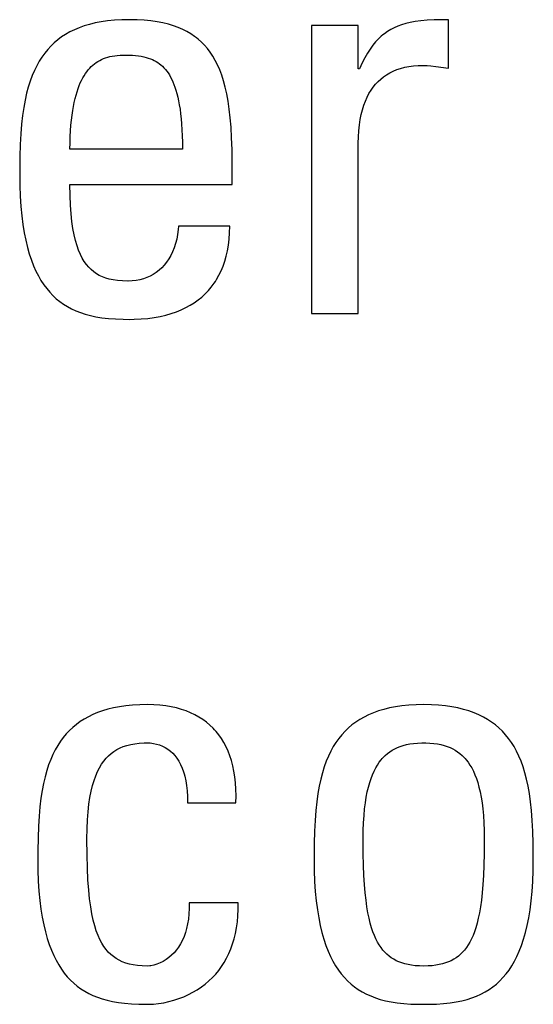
# Model space of a CAD drawing. Header units: millimetres. Extents: x -844 to -217, y -125 to 557.
# Tile 51 of 178: x -565.86 to -563.8, y 171.88 to 175.83. Entities that reach past the tile are written whole.
import ezdxf

# ---------------------------------------------------------------- set-up
doc = ezdxf.new("R2010")
doc.units = ezdxf.units.MM
doc.header["$LTSCALE"] = 23.1
doc.layers.add('R912005577_AM_0', color=7, linetype='CONTINUOUS')

msp = doc.modelspace()

# ---------------------------------------------------------------- linework, layer by layer
at = {"layer": 'R912005577_AM_0', "color": 7}
for p, q in [((-565.5354, 175.822), (-565.5596, 175.8174)), ((-565.5098, 175.8257), (-565.5354, 175.822)), ((-565.4825, 175.8284), (-565.5098, 175.8257)), ((-565.4535, 175.8301), (-565.4825, 175.8284)), ((-565.4228, 175.8306), (-565.4535, 175.8301)), ((-565.3917, 175.8301), (-565.4228, 175.8306)), ((-565.3629, 175.8284), (-565.3917, 175.8301)), ((-565.336, 175.8258), (-565.3629, 175.8284)), ((-565.311, 175.8222), (-565.336, 175.8258)), ((-565.2876, 175.8177), (-565.311, 175.8222)), ((-564.2744, 175.8231), (-564.2944, 175.8195)), ((-564.2522, 175.826), (-564.2744, 175.8231)), ((-564.2271, 175.8282), (-564.2522, 175.826)), ((-564.1979, 175.8297), (-564.2271, 175.8282)), ((-564.1629, 175.8305), (-564.1979, 175.8297)), ((-564.141, 175.8306), (-564.1629, 175.8305)), ((-564.141, 175.6357), (-564.141, 175.8306)), ((-565.6434, 175.7902), (-565.6614, 175.7813)), ((-565.6242, 175.7982), (-565.6434, 175.7902)), ((-565.6039, 175.8054), (-565.6242, 175.7982)), ((-565.5824, 175.8118), (-565.6039, 175.8054)), ((-565.5596, 175.8174), (-565.5824, 175.8118)), ((-565.2658, 175.8124), (-565.2876, 175.8177)), ((-565.2454, 175.8063), (-565.2658, 175.8124)), ((-565.2263, 175.7993), (-565.2454, 175.8063)), ((-565.2083, 175.7916), (-565.2263, 175.7993)), ((-565.1915, 175.7831), (-565.2083, 175.7916)), ((-565.1756, 175.7738), (-565.1915, 175.7831)), ((-564.5034, 175.8077), (-564.6914, 175.8077)), ((-564.6914, 175.8077), (-564.6914, 174.6497)), ((-564.5034, 175.6334), (-564.5034, 175.8077)), ((-564.386, 175.7832), (-564.3985, 175.7743)), ((-564.3729, 175.7912), (-564.386, 175.7832)), ((-564.3592, 175.7984), (-564.3729, 175.7912)), ((-564.3447, 175.8047), (-564.3592, 175.7984)), ((-564.3292, 175.8103), (-564.3447, 175.8047)), ((-564.3125, 175.8153), (-564.3292, 175.8103)), ((-564.2944, 175.8195), (-564.3125, 175.8153)), ((-565.7099, 175.7499), (-565.7242, 175.7378)), ((-565.6946, 175.7612), (-565.7099, 175.7499)), ((-565.6785, 175.7716), (-565.6946, 175.7612)), ((-565.6614, 175.7813), (-565.6785, 175.7716)), ((-565.1606, 175.7636), (-565.1756, 175.7738)), ((-565.1534, 175.7583), (-565.1606, 175.7636)), ((-565.1465, 175.7527), (-565.1534, 175.7583)), ((-565.1332, 175.7408), (-565.1465, 175.7527)), ((-564.4222, 175.7534), (-564.4336, 175.7413)), ((-564.4106, 175.7644), (-564.4222, 175.7534)), ((-564.4046, 175.7695), (-564.4106, 175.7644)), ((-564.3985, 175.7743), (-564.4046, 175.7695)), ((-565.7506, 175.7111), (-565.7627, 175.6963)), ((-565.7378, 175.7249), (-565.7506, 175.7111)), ((-565.7242, 175.7378), (-565.7378, 175.7249)), ((-565.1207, 175.7281), (-565.1332, 175.7408)), ((-565.1089, 175.7145), (-565.1207, 175.7281)), ((-565.0978, 175.6998), (-565.1089, 175.7145)), ((-564.4556, 175.7127), (-564.4664, 175.6961)), ((-564.4447, 175.7277), (-564.4556, 175.7127)), ((-564.4336, 175.7413), (-564.4447, 175.7277)), ((-565.7741, 175.6805), (-565.7848, 175.6637)), ((-565.7627, 175.6963), (-565.7741, 175.6805)), ((-565.5491, 175.6627), (-565.5418, 175.6669)), ((-565.5418, 175.6669), (-565.5343, 175.6707)), ((-565.5343, 175.6707), (-565.5264, 175.6742)), ((-565.5264, 175.6742), (-565.5182, 175.6772)), ((-565.5182, 175.6772), (-565.5097, 175.6799)), ((-565.5097, 175.6799), (-565.5007, 175.6823)), ((-565.5007, 175.6823), (-565.4913, 175.6843)), ((-565.4913, 175.6843), (-565.4814, 175.6859)), ((-565.4814, 175.6859), (-565.471, 175.6872)), ((-565.471, 175.6872), (-565.4599, 175.688)), ((-565.4599, 175.688), (-565.448, 175.6885)), ((-565.448, 175.6885), (-565.4411, 175.6885)), ((-565.4411, 175.6885), (-565.4395, 175.6885)), ((-565.4395, 175.6885), (-565.4239, 175.6883)), ((-565.4239, 175.6883), (-565.4099, 175.6877)), ((-565.4099, 175.6877), (-565.3973, 175.6867)), ((-565.3973, 175.6867), (-565.3857, 175.6854)), ((-565.3857, 175.6854), (-565.3749, 175.6837)), ((-565.3749, 175.6837), (-565.3649, 175.6817)), ((-565.3649, 175.6817), (-565.3555, 175.6794)), ((-565.3555, 175.6794), (-565.3467, 175.6767)), ((-565.3467, 175.6767), (-565.3383, 175.6738)), ((-565.3383, 175.6738), (-565.3303, 175.6705)), ((-565.3303, 175.6705), (-565.3228, 175.6669)), ((-565.3228, 175.6669), (-565.3156, 175.6629)), ((-565.0873, 175.684), (-565.0978, 175.6998)), ((-565.0774, 175.667), (-565.0873, 175.684)), ((-565.0682, 175.6488), (-565.0774, 175.667)), ((-564.4772, 175.6775), (-564.488, 175.6567)), ((-564.4664, 175.6961), (-564.4772, 175.6775)), ((-565.8042, 175.6264), (-565.813, 175.6059)), ((-565.7948, 175.6457), (-565.8042, 175.6264)), ((-565.7848, 175.6637), (-565.7948, 175.6457)), ((-565.5936, 175.6216), (-565.5908, 175.6253)), ((-565.5908, 175.6253), (-565.5879, 175.6289)), ((-565.5879, 175.6289), (-565.5819, 175.6357)), ((-565.5819, 175.6357), (-565.5758, 175.642)), ((-565.5758, 175.642), (-565.5694, 175.6478)), ((-565.5694, 175.6478), (-565.5629, 175.6532)), ((-565.5629, 175.6532), (-565.5561, 175.6582)), ((-565.5561, 175.6582), (-565.5491, 175.6627)), ((-565.3156, 175.6629), (-565.3086, 175.6586)), ((-565.3086, 175.6586), (-565.302, 175.6539)), ((-565.302, 175.6539), (-565.2956, 175.6488)), ((-565.2956, 175.6488), (-565.2895, 175.6433)), ((-565.2895, 175.6433), (-565.2836, 175.6373)), ((-565.2836, 175.6373), (-565.2779, 175.6309)), ((-565.2779, 175.6309), (-565.2724, 175.624)), ((-565.0596, 175.6291), (-565.0682, 175.6488)), ((-565.0516, 175.6078), (-565.0596, 175.6291)), ((-564.4988, 175.6334), (-564.5034, 175.6334)), ((-564.488, 175.6567), (-564.4988, 175.6334)), ((-564.3627, 175.6239), (-564.3483, 175.6299)), ((-564.3483, 175.6299), (-564.333, 175.635)), ((-564.333, 175.635), (-564.3168, 175.6393)), ((-564.3168, 175.6393), (-564.2997, 175.6427)), ((-564.2997, 175.6427), (-564.2815, 175.6452)), ((-564.2815, 175.6452), (-564.2623, 175.6467)), ((-564.2623, 175.6467), (-564.242, 175.6472)), ((-564.242, 175.6472), (-564.2271, 175.6467)), ((-564.2271, 175.6467), (-564.2111, 175.6453)), ((-564.2111, 175.6453), (-564.1915, 175.6426)), ((-564.1915, 175.6426), (-564.141, 175.6357)), ((-565.813, 175.6059), (-565.8211, 175.5839)), ((-565.6196, 175.5766), (-565.6148, 175.5868)), ((-565.6148, 175.5868), (-565.6098, 175.5964)), ((-565.6098, 175.5964), (-565.6046, 175.6054)), ((-565.6046, 175.6054), (-565.5992, 175.6138)), ((-565.5992, 175.6138), (-565.5936, 175.6216)), ((-565.2724, 175.624), (-565.2671, 175.6166)), ((-565.2671, 175.6166), (-565.262, 175.6087)), ((-565.262, 175.6087), (-565.2571, 175.6001)), ((-565.2571, 175.6001), (-565.2523, 175.591)), ((-565.2523, 175.591), (-565.2478, 175.5811)), ((-565.0442, 175.5848), (-565.0516, 175.6078)), ((-565.0374, 175.56), (-565.0442, 175.5848)), ((-564.4235, 175.5822), (-564.4127, 175.5921)), ((-564.4127, 175.5921), (-564.4013, 175.6013)), ((-564.4013, 175.6013), (-564.3892, 175.6096)), ((-564.3892, 175.6096), (-564.3763, 175.6172)), ((-564.3763, 175.6172), (-564.3627, 175.6239)), ((-565.8285, 175.5602), (-565.8353, 175.5348)), ((-565.8211, 175.5839), (-565.8285, 175.5602)), ((-565.6328, 175.5413), (-565.6286, 175.5539)), ((-565.6286, 175.5539), (-565.6242, 175.5656)), ((-565.6242, 175.5656), (-565.6196, 175.5766)), ((-565.2478, 175.5811), (-565.2435, 175.5705)), ((-565.2435, 175.5705), (-565.2393, 175.5592)), ((-565.2393, 175.5592), (-565.2354, 175.547)), ((-565.2354, 175.547), (-565.2317, 175.5339)), ((-565.0313, 175.533), (-565.0374, 175.56)), ((-564.4601, 175.5335), (-564.4519, 175.547)), ((-564.4519, 175.547), (-564.4431, 175.5597)), ((-564.4431, 175.5597), (-564.4336, 175.5713)), ((-564.4336, 175.5713), (-564.4235, 175.5822)), ((-565.8414, 175.5074), (-565.8468, 175.4778)), ((-565.8353, 175.5348), (-565.8414, 175.5074)), ((-565.644, 175.4986), (-565.6405, 175.5137)), ((-565.6405, 175.5137), (-565.6368, 175.528)), ((-565.6368, 175.528), (-565.6328, 175.5413)), ((-565.2317, 175.5339), (-565.2282, 175.5199)), ((-565.2282, 175.5199), (-565.2249, 175.5048)), ((-565.0259, 175.5037), (-565.0313, 175.533)), ((-564.4747, 175.5033), (-564.4678, 175.5189)), ((-564.4678, 175.5189), (-564.4601, 175.5335)), ((-565.8468, 175.4778), (-565.8515, 175.4457)), ((-565.6502, 175.4652), (-565.6472, 175.4824)), ((-565.6472, 175.4824), (-565.644, 175.4986)), ((-565.2249, 175.5048), (-565.2219, 175.4887)), ((-565.2219, 175.4887), (-565.2192, 175.4714)), ((-565.2192, 175.4714), (-565.2168, 175.4528)), ((-565.0211, 175.4717), (-565.0259, 175.5037)), ((-565.0172, 175.4368), (-565.0211, 175.4717)), ((-564.4915, 175.4496), (-564.4866, 175.4687)), ((-564.4866, 175.4687), (-564.481, 175.4866)), ((-564.481, 175.4866), (-564.4747, 175.5033)), ((-565.8515, 175.4457), (-565.8554, 175.4107)), ((-565.6571, 175.4066), (-565.6551, 175.4273)), ((-565.6551, 175.4273), (-565.6528, 175.4468)), ((-565.6528, 175.4468), (-565.6502, 175.4652)), ((-565.2168, 175.4528), (-565.2147, 175.4329)), ((-565.2147, 175.4329), (-565.2129, 175.4116)), ((-565.014, 175.3985), (-565.0172, 175.4368)), ((-564.4989, 175.4076), (-564.4956, 175.4293)), ((-564.4956, 175.4293), (-564.4915, 175.4496)), ((-565.8554, 175.4107), (-565.8585, 175.3722)), ((-565.6588, 175.3846), (-565.6571, 175.4066)), ((-565.2129, 175.4116), (-565.2114, 175.3888)), ((-565.2114, 175.3888), (-565.2104, 175.3643)), ((-565.0117, 175.3563), (-565.014, 175.3985)), ((-564.5013, 175.3846), (-564.4989, 175.4076)), ((-565.8585, 175.3722), (-565.8609, 175.3295)), ((-565.6609, 175.3364), (-565.66, 175.3612)), ((-565.66, 175.3612), (-565.6588, 175.3846)), ((-565.2104, 175.3643), (-565.2097, 175.3381)), ((-565.0103, 175.3095), (-565.0117, 175.3563)), ((-564.5034, 175.3346), (-564.5028, 175.3603)), ((-564.5028, 175.3603), (-564.5013, 175.3846)), ((-565.8609, 175.3295), (-565.8624, 175.2812)), ((-565.6613, 175.3101), (-565.6609, 175.3364)), ((-565.2095, 175.3101), (-565.6613, 175.3101)), ((-565.2097, 175.3381), (-565.2095, 175.3101)), ((-565.01, 175.2665), (-565.0103, 175.3095)), ((-564.5034, 174.6497), (-564.5034, 175.3346)), ((-565.8624, 175.2812), (-565.8631, 175.2252)), ((-565.01, 175.1679), (-565.01, 175.2665)), ((-565.8631, 175.2252), (-565.8631, 175.2115)), ((-565.8631, 175.2115), (-565.8625, 175.1648)), ((-565.8625, 175.1648), (-565.8609, 175.1213)), ((-565.6613, 175.1679), (-565.01, 175.1679)), ((-565.6607, 175.1249), (-565.6613, 175.1679)), ((-565.8609, 175.1213), (-565.8582, 175.0807)), ((-565.6591, 175.0861), (-565.6607, 175.1249)), ((-565.8582, 175.0807), (-565.8546, 175.0428)), ((-565.6566, 175.0512), (-565.6591, 175.0861)), ((-565.8546, 175.0428), (-565.8501, 175.0076)), ((-565.6533, 175.0198), (-565.6566, 175.0512)), ((-565.8501, 175.0076), (-565.8448, 174.9748)), ((-565.6491, 174.9915), (-565.6533, 175.0198)), ((-565.6443, 174.9661), (-565.6491, 174.9915)), ((-565.2256, 175.0005), (-565.2266, 174.9874)), ((-565.0192, 175.0005), (-565.2256, 175.0005)), ((-565.02, 174.9741), (-565.0192, 175.0005)), ((-565.8448, 174.9748), (-565.8387, 174.9443)), ((-565.6389, 174.9432), (-565.6443, 174.9661)), ((-565.2291, 174.9681), (-565.2326, 174.9495)), ((-565.2266, 174.9874), (-565.2291, 174.9681)), ((-565.0219, 174.9489), (-565.02, 174.9741)), ((-565.8387, 174.9443), (-565.8319, 174.9159)), ((-565.8319, 174.9159), (-565.8244, 174.8895)), ((-565.6329, 174.9226), (-565.6389, 174.9432)), ((-565.6263, 174.9041), (-565.6329, 174.9226)), ((-565.2427, 174.9147), (-565.2491, 174.8987)), ((-565.2372, 174.9317), (-565.2427, 174.9147)), ((-565.2326, 174.9495), (-565.2372, 174.9317)), ((-565.0288, 174.9022), (-565.0249, 174.925)), ((-565.0249, 174.925), (-565.0219, 174.9489)), ((-565.8244, 174.8895), (-565.8162, 174.8649)), ((-565.6192, 174.8875), (-565.6263, 174.9041)), ((-565.6116, 174.8725), (-565.6192, 174.8875)), ((-565.2563, 174.8837), (-565.2643, 174.8697)), ((-565.2491, 174.8987), (-565.2563, 174.8837)), ((-565.0397, 174.8599), (-565.0338, 174.8805)), ((-565.0338, 174.8805), (-565.0288, 174.9022)), ((-565.8162, 174.8649), (-565.8074, 174.8421)), ((-565.8074, 174.8421), (-565.7981, 174.8209)), ((-565.6035, 174.8591), (-565.6116, 174.8725)), ((-565.5949, 174.847), (-565.6035, 174.8591)), ((-565.5858, 174.8361), (-565.5949, 174.847)), ((-565.5761, 174.8264), (-565.5858, 174.8361)), ((-565.2926, 174.8338), (-565.3033, 174.8239)), ((-565.2825, 174.8447), (-565.2926, 174.8338)), ((-565.2731, 174.8567), (-565.2825, 174.8447)), ((-565.2643, 174.8697), (-565.2731, 174.8567)), ((-565.0541, 174.8218), (-565.0464, 174.8404)), ((-565.0464, 174.8404), (-565.0397, 174.8599)), ((-565.7981, 174.8209), (-565.7881, 174.8012)), ((-565.7881, 174.8012), (-565.7776, 174.7829)), ((-565.5659, 174.8178), (-565.5761, 174.8264)), ((-565.555, 174.8102), (-565.5659, 174.8178)), ((-565.5434, 174.8034), (-565.555, 174.8102)), ((-565.531, 174.7976), (-565.5434, 174.8034)), ((-565.5176, 174.7926), (-565.531, 174.7976)), ((-565.352, 174.7943), (-565.3658, 174.7894)), ((-565.3389, 174.8002), (-565.352, 174.7943)), ((-565.3264, 174.8071), (-565.3389, 174.8002)), ((-565.3146, 174.815), (-565.3264, 174.8071)), ((-565.3033, 174.8239), (-565.3146, 174.815)), ((-565.072, 174.7874), (-565.0626, 174.8042)), ((-565.0626, 174.8042), (-565.0541, 174.8218)), ((-565.7776, 174.7829), (-565.7664, 174.7659)), ((-565.7664, 174.7659), (-565.7547, 174.7501)), ((-565.5031, 174.7884), (-565.5176, 174.7926)), ((-565.4873, 174.7851), (-565.5031, 174.7884)), ((-565.47, 174.7826), (-565.4873, 174.7851)), ((-565.4508, 174.781), (-565.47, 174.7826)), ((-565.4292, 174.7804), (-565.4508, 174.781)), ((-565.4274, 174.7804), (-565.4292, 174.7804)), ((-565.4109, 174.781), (-565.4274, 174.7804)), ((-565.3952, 174.7827), (-565.4109, 174.781)), ((-565.3801, 174.7855), (-565.3952, 174.7827)), ((-565.3658, 174.7894), (-565.3801, 174.7855)), ((-565.1053, 174.7424), (-565.0934, 174.7565)), ((-565.0934, 174.7565), (-565.0823, 174.7716)), ((-565.0823, 174.7716), (-565.0771, 174.7794)), ((-565.0771, 174.7794), (-565.072, 174.7874)), ((-565.7547, 174.7501), (-565.7424, 174.7355)), ((-565.7424, 174.7355), (-565.7296, 174.7221)), ((-565.7296, 174.7221), (-565.7161, 174.7096)), ((-565.1464, 174.7046), (-565.1318, 174.7164)), ((-565.1318, 174.7164), (-565.1181, 174.729)), ((-565.1181, 174.729), (-565.1053, 174.7424)), ((-565.7161, 174.7096), (-565.7019, 174.6981)), ((-565.7019, 174.6981), (-565.6871, 174.6876)), ((-565.6871, 174.6876), (-565.6715, 174.6779)), ((-565.6715, 174.6779), (-565.655, 174.6691)), ((-565.1957, 174.6738), (-565.1783, 174.6833)), ((-565.1783, 174.6833), (-565.1619, 174.6935)), ((-565.1619, 174.6935), (-565.1464, 174.7046)), ((-565.655, 174.6691), (-565.6377, 174.6611)), ((-565.6377, 174.6611), (-565.6193, 174.654)), ((-565.6193, 174.654), (-565.5998, 174.6476)), ((-565.5998, 174.6476), (-565.579, 174.6421)), ((-565.579, 174.6421), (-565.5567, 174.6374)), ((-565.5567, 174.6374), (-565.5328, 174.6335)), ((-565.3231, 174.6342), (-565.2989, 174.6386)), ((-565.2989, 174.6386), (-565.276, 174.6439)), ((-565.276, 174.6439), (-565.2543, 174.6501)), ((-565.2543, 174.6501), (-565.2337, 174.6572)), ((-565.2337, 174.6572), (-565.2142, 174.6651)), ((-565.2142, 174.6651), (-565.1957, 174.6738)), ((-564.6914, 174.6497), (-564.5034, 174.6497)), ((-565.5328, 174.6335), (-565.507, 174.6305)), ((-565.507, 174.6305), (-565.4788, 174.6283)), ((-565.4788, 174.6283), (-565.4478, 174.6271)), ((-565.4478, 174.6271), (-565.4228, 174.6268)), ((-565.4228, 174.6268), (-565.4033, 174.6271)), ((-565.4033, 174.6271), (-565.3752, 174.6284)), ((-565.3752, 174.6284), (-565.3485, 174.6308)), ((-565.3485, 174.6308), (-565.3231, 174.6342)), ((-565.53, 173.0543), (-565.5501, 173.0472)), ((-565.5086, 173.0606), (-565.53, 173.0543)), ((-565.4859, 173.066), (-565.5086, 173.0606)), ((-565.4619, 173.0705), (-565.4859, 173.066)), ((-565.4364, 173.0742), (-565.4619, 173.0705)), ((-565.4094, 173.0768), (-565.4364, 173.0742)), ((-565.3807, 173.0785), (-565.4094, 173.0768)), ((-565.3502, 173.079), (-565.3807, 173.0785)), ((-565.3494, 173.079), (-565.3502, 173.079)), ((-565.324, 173.0784), (-565.3494, 173.079)), ((-565.2997, 173.0767), (-565.324, 173.0784)), ((-565.2765, 173.074), (-565.2997, 173.0767)), ((-565.2544, 173.0703), (-565.2765, 173.074)), ((-565.2334, 173.0656), (-565.2544, 173.0703)), ((-565.2134, 173.06), (-565.2334, 173.0656)), ((-565.1944, 173.0535), (-565.2134, 173.06)), ((-565.1764, 173.0461), (-565.1944, 173.0535)), ((-564.4223, 173.0536), (-564.4426, 173.0463)), ((-564.4007, 173.06), (-564.4223, 173.0536)), ((-564.3778, 173.0656), (-564.4007, 173.06)), ((-564.3536, 173.0703), (-564.3778, 173.0656)), ((-564.3278, 173.074), (-564.3536, 173.0703)), ((-564.3004, 173.0768), (-564.3278, 173.074)), ((-564.2713, 173.0784), (-564.3004, 173.0768)), ((-564.2404, 173.079), (-564.2713, 173.0784)), ((-564.2095, 173.0784), (-564.2404, 173.079)), ((-564.1804, 173.0768), (-564.2095, 173.0784)), ((-564.153, 173.074), (-564.1804, 173.0768)), ((-564.1272, 173.0703), (-564.153, 173.074)), ((-564.1029, 173.0656), (-564.1272, 173.0703)), ((-564.0801, 173.06), (-564.1029, 173.0656)), ((-564.0585, 173.0536), (-564.0801, 173.06)), ((-564.0382, 173.0463), (-564.0585, 173.0536)), ((-565.6042, 173.0211), (-565.6203, 173.0108)), ((-565.5872, 173.0306), (-565.6042, 173.0211)), ((-565.5692, 173.0393), (-565.5872, 173.0306)), ((-565.5501, 173.0472), (-565.5692, 173.0393)), ((-565.1592, 173.0379), (-565.1764, 173.0461)), ((-565.143, 173.0288), (-565.1592, 173.0379)), ((-565.1276, 173.019), (-565.143, 173.0288)), ((-565.1131, 173.0083), (-565.1276, 173.019)), ((-564.4971, 173.0194), (-564.5132, 173.0089)), ((-564.48, 173.0292), (-564.4971, 173.0194)), ((-564.4618, 173.0382), (-564.48, 173.0292)), ((-564.4426, 173.0463), (-564.4618, 173.0382)), ((-564.019, 173.0382), (-564.0382, 173.0463)), ((-564.0008, 173.0292), (-564.019, 173.0382)), ((-563.9837, 173.0194), (-564.0008, 173.0292)), ((-563.9676, 173.0089), (-563.9837, 173.0194)), ((-565.6633, 172.9751), (-565.6761, 172.9615)), ((-565.6498, 172.9878), (-565.6633, 172.9751)), ((-565.6354, 172.9997), (-565.6498, 172.9878)), ((-565.6203, 173.0108), (-565.6354, 172.9997)), ((-565.0994, 172.9968), (-565.1131, 173.0083)), ((-565.0866, 172.9845), (-565.0994, 172.9968)), ((-565.0804, 172.978), (-565.0866, 172.9845)), ((-565.0745, 172.9713), (-565.0804, 172.978)), ((-564.5429, 172.9853), (-564.5564, 172.9722)), ((-564.5285, 172.9975), (-564.5429, 172.9853)), ((-564.5132, 173.0089), (-564.5285, 172.9975)), ((-563.9523, 172.9975), (-563.9676, 173.0089)), ((-563.938, 172.9853), (-563.9523, 172.9975)), ((-563.9244, 172.9722), (-563.938, 172.9853)), ((-565.6882, 172.9471), (-565.6996, 172.9316)), ((-565.6761, 172.9615), (-565.6882, 172.9471)), ((-565.0632, 172.9572), (-565.0745, 172.9713)), ((-565.0527, 172.9424), (-565.0632, 172.9572)), ((-565.043, 172.9266), (-565.0527, 172.9424)), ((-564.5813, 172.9433), (-564.5927, 172.9273)), ((-564.5692, 172.9582), (-564.5813, 172.9433)), ((-564.5564, 172.9722), (-564.5692, 172.9582)), ((-563.9116, 172.9582), (-563.9244, 172.9722)), ((-563.8995, 172.9432), (-563.9116, 172.9582)), ((-563.8881, 172.9273), (-563.8995, 172.9432)), ((-565.7204, 172.8975), (-565.7298, 172.8787)), ((-565.7103, 172.9151), (-565.7204, 172.8975)), ((-565.6996, 172.9316), (-565.7103, 172.9151)), ((-565.4844, 172.8913), (-565.4727, 172.8986)), ((-565.4727, 172.8986), (-565.4602, 172.9049)), ((-565.4602, 172.9049), (-565.4469, 172.9105)), ((-565.4469, 172.9105), (-565.4326, 172.9152)), ((-565.4326, 172.9152), (-565.4173, 172.919)), ((-565.4173, 172.919), (-565.4007, 172.922)), ((-565.4007, 172.922), (-565.3827, 172.924)), ((-565.3827, 172.924), (-565.3629, 172.9251)), ((-565.3629, 172.9251), (-565.3502, 172.9253)), ((-565.3502, 172.9253), (-565.3388, 172.9249)), ((-565.3388, 172.9249), (-565.326, 172.9234)), ((-565.326, 172.9234), (-565.3135, 172.9208)), ((-565.3135, 172.9208), (-565.3014, 172.9171)), ((-565.3014, 172.9171), (-565.2898, 172.9124)), ((-565.2898, 172.9124), (-565.2786, 172.9067)), ((-565.2786, 172.9067), (-565.268, 172.9001)), ((-565.268, 172.9001), (-565.258, 172.8924)), ((-565.0341, 172.9099), (-565.043, 172.9266)), ((-565.026, 172.8923), (-565.0341, 172.9099)), ((-564.6034, 172.9102), (-564.6135, 172.892)), ((-564.5927, 172.9273), (-564.6034, 172.9102)), ((-564.3768, 172.8897), (-564.3671, 172.8961)), ((-564.3671, 172.8961), (-564.3569, 172.9018)), ((-564.3569, 172.9018), (-564.3461, 172.9068)), ((-564.3461, 172.9068), (-564.3348, 172.9113)), ((-564.3348, 172.9113), (-564.3227, 172.9152)), ((-564.3227, 172.9152), (-564.3099, 172.9185)), ((-564.3099, 172.9185), (-564.2961, 172.9211)), ((-564.2961, 172.9211), (-564.2814, 172.9232)), ((-564.2814, 172.9232), (-564.2656, 172.9246)), ((-564.2656, 172.9246), (-564.2484, 172.9252)), ((-564.2484, 172.9252), (-564.2404, 172.9253)), ((-564.2404, 172.9253), (-564.2324, 172.9252)), ((-564.2324, 172.9252), (-564.2152, 172.9246)), ((-564.2152, 172.9246), (-564.1994, 172.9232)), ((-564.1994, 172.9232), (-564.1847, 172.9211)), ((-564.1847, 172.9211), (-564.171, 172.9185)), ((-564.171, 172.9185), (-564.1581, 172.9152)), ((-564.1581, 172.9152), (-564.1461, 172.9113)), ((-564.1461, 172.9113), (-564.1347, 172.9069)), ((-564.1347, 172.9069), (-564.1239, 172.9018)), ((-564.1239, 172.9018), (-564.1137, 172.8961)), ((-564.1137, 172.8961), (-564.104, 172.8898)), ((-563.8774, 172.9102), (-563.8881, 172.9273)), ((-563.8674, 172.892), (-563.8774, 172.9102)), ((-565.7386, 172.8585), (-565.7468, 172.837)), ((-565.7298, 172.8787), (-565.7386, 172.8585)), ((-565.5253, 172.8522), (-565.5159, 172.8636)), ((-565.5159, 172.8636), (-565.506, 172.8739)), ((-565.506, 172.8739), (-565.4955, 172.8831)), ((-565.4955, 172.8831), (-565.4844, 172.8913)), ((-565.258, 172.8924), (-565.2485, 172.8838)), ((-565.2485, 172.8838), (-565.2396, 172.8741)), ((-565.2396, 172.8741), (-565.2313, 172.8633)), ((-565.2313, 172.8633), (-565.2237, 172.8515)), ((-565.0188, 172.8736), (-565.026, 172.8923)), ((-565.0124, 172.854), (-565.0188, 172.8736)), ((-564.6228, 172.8726), (-564.6316, 172.8517)), ((-564.6135, 172.892), (-564.6228, 172.8726)), ((-564.4191, 172.8473), (-564.4114, 172.8574)), ((-564.4114, 172.8574), (-564.4074, 172.8621)), ((-564.4074, 172.8621), (-564.4033, 172.8666)), ((-564.4033, 172.8666), (-564.3949, 172.8751)), ((-564.3949, 172.8751), (-564.3861, 172.8827)), ((-564.3861, 172.8827), (-564.3768, 172.8897)), ((-564.104, 172.8898), (-564.0948, 172.8828)), ((-564.0948, 172.8828), (-564.0859, 172.8751)), ((-564.0859, 172.8751), (-564.0775, 172.8666)), ((-564.0775, 172.8666), (-564.0734, 172.8621)), ((-564.0734, 172.8621), (-564.0695, 172.8574)), ((-564.0695, 172.8574), (-564.0618, 172.8474)), ((-563.858, 172.8725), (-563.8674, 172.892)), ((-563.8493, 172.8517), (-563.858, 172.8725)), ((-565.7468, 172.837), (-565.7543, 172.814)), ((-565.5504, 172.8102), (-565.5425, 172.8256)), ((-565.5425, 172.8256), (-565.5342, 172.8395)), ((-565.5342, 172.8395), (-565.5253, 172.8522)), ((-565.2237, 172.8515), (-565.2167, 172.8384)), ((-565.2167, 172.8384), (-565.2103, 172.8242)), ((-565.2103, 172.8242), (-565.2047, 172.8087)), ((-565.0069, 172.8333), (-565.0124, 172.854)), ((-565.0024, 172.8115), (-565.0069, 172.8333)), ((-564.6396, 172.8294), (-564.647, 172.8054)), ((-564.6316, 172.8517), (-564.6396, 172.8294)), ((-564.4399, 172.8116), (-564.4333, 172.8245)), ((-564.4333, 172.8245), (-564.4264, 172.8364)), ((-564.4264, 172.8364), (-564.4191, 172.8473)), ((-564.0618, 172.8474), (-564.0545, 172.8364)), ((-564.0545, 172.8364), (-564.0475, 172.8245)), ((-564.0475, 172.8245), (-564.041, 172.8116)), ((-563.8412, 172.8294), (-563.8493, 172.8517)), ((-563.8338, 172.8054), (-563.8412, 172.8294)), ((-565.7612, 172.7892), (-565.7674, 172.7625)), ((-565.7543, 172.814), (-565.7612, 172.7892)), ((-565.5644, 172.7746), (-565.5577, 172.7932)), ((-565.5577, 172.7932), (-565.5504, 172.8102)), ((-565.2047, 172.8087), (-565.2022, 172.8004)), ((-565.2022, 172.8004), (-565.1999, 172.7918)), ((-565.1999, 172.7918), (-565.1959, 172.7735)), ((-564.9988, 172.7886), (-565.0024, 172.8115)), ((-564.9961, 172.7645), (-564.9988, 172.7886)), ((-564.6538, 172.7796), (-564.6598, 172.7518)), ((-564.647, 172.8054), (-564.6538, 172.7796)), ((-564.4574, 172.7659), (-564.4519, 172.7824)), ((-564.4519, 172.7824), (-564.4461, 172.7976)), ((-564.4461, 172.7976), (-564.4399, 172.8116)), ((-564.041, 172.8116), (-564.0347, 172.7976)), ((-564.0347, 172.7976), (-564.0289, 172.7824)), ((-564.0289, 172.7824), (-564.0235, 172.7659)), ((-563.8271, 172.7796), (-563.8338, 172.8054)), ((-563.8211, 172.7517), (-563.8271, 172.7796)), ((-565.7674, 172.7625), (-565.7729, 172.7338)), ((-565.5762, 172.7314), (-565.5706, 172.754)), ((-565.5706, 172.754), (-565.5644, 172.7746)), ((-565.1959, 172.7735), (-565.1928, 172.7537)), ((-565.1928, 172.7537), (-565.1907, 172.7324)), ((-564.9946, 172.7391), (-564.9961, 172.7645)), ((-564.9941, 172.7125), (-564.9946, 172.7391)), ((-564.6598, 172.7518), (-564.6651, 172.7217)), ((-564.467, 172.7286), (-564.4624, 172.748)), ((-564.4624, 172.748), (-564.4574, 172.7659)), ((-564.0235, 172.7659), (-564.0185, 172.748)), ((-564.0185, 172.748), (-564.0139, 172.7286)), ((-563.8157, 172.7216), (-563.8211, 172.7517)), ((-565.7777, 172.7026), (-565.7818, 172.6687)), ((-565.7729, 172.7338), (-565.7777, 172.7026)), ((-565.5852, 172.6791), (-565.5811, 172.7064)), ((-565.5811, 172.7064), (-565.5762, 172.7314)), ((-565.1907, 172.7324), (-565.1896, 172.7094)), ((-565.1896, 172.7094), (-565.1897, 172.6846)), ((-564.9948, 172.6846), (-564.9941, 172.7125)), ((-564.6651, 172.7217), (-564.6697, 172.689)), ((-564.4746, 172.6849), (-564.471, 172.7076)), ((-564.471, 172.7076), (-564.467, 172.7286)), ((-564.0139, 172.7286), (-564.0098, 172.7076)), ((-564.0098, 172.7076), (-564.0062, 172.6849)), ((-563.8111, 172.6889), (-563.8157, 172.7216)), ((-565.7818, 172.6687), (-565.7851, 172.6316)), ((-565.5886, 172.649), (-565.5852, 172.6791)), ((-565.1897, 172.6846), (-564.9948, 172.6846)), ((-564.6697, 172.689), (-564.6735, 172.6533)), ((-564.4801, 172.6336), (-564.4777, 172.6603)), ((-564.4777, 172.6603), (-564.4746, 172.6849)), ((-564.0062, 172.6849), (-564.0032, 172.6603)), ((-564.0032, 172.6603), (-564.0007, 172.6336)), ((-563.8073, 172.6532), (-563.8111, 172.6889)), ((-565.7851, 172.6316), (-565.7877, 172.5905)), ((-565.5911, 172.616), (-565.5886, 172.649)), ((-564.6735, 172.6533), (-564.6766, 172.614)), ((-564.482, 172.6048), (-564.4801, 172.6336)), ((-564.0007, 172.6336), (-563.9989, 172.6048)), ((-563.8043, 172.6139), (-563.8073, 172.6532)), ((-565.7877, 172.5905), (-565.7894, 172.5444)), ((-565.5933, 172.5401), (-565.5927, 172.5798)), ((-565.5927, 172.5798), (-565.5911, 172.616)), ((-564.6766, 172.614), (-564.6788, 172.5702)), ((-564.4831, 172.5737), (-564.482, 172.6048)), ((-563.9989, 172.6048), (-563.9978, 172.5737)), ((-563.802, 172.5702), (-563.8043, 172.6139)), ((-565.7894, 172.5444), (-565.7903, 172.4916)), ((-565.5933, 172.538), (-565.5933, 172.5401)), ((-564.6788, 172.5702), (-564.6802, 172.5207)), ((-564.4835, 172.5401), (-564.4831, 172.5737)), ((-564.4835, 172.533), (-564.4835, 172.5401)), ((-563.9978, 172.5737), (-563.9974, 172.5401)), ((-563.9974, 172.5401), (-563.9974, 172.5332)), ((-563.8007, 172.5205), (-563.802, 172.5702)), ((-565.5927, 172.4755), (-565.5933, 172.538)), ((-564.6802, 172.5207), (-564.6807, 172.4626)), ((-564.483, 172.4801), (-564.4835, 172.533)), ((-563.9974, 172.5332), (-563.9978, 172.4803)), ((-563.8002, 172.4625), (-563.8007, 172.5205)), ((-565.7903, 172.4916), (-565.7905, 172.4598)), ((-565.7905, 172.4598), (-565.7899, 172.4135)), ((-565.5913, 172.4218), (-565.5927, 172.4755)), ((-564.6807, 172.4626), (-564.6807, 172.4598)), ((-564.6807, 172.4598), (-564.6801, 172.4129)), ((-564.4819, 172.4338), (-564.483, 172.4801)), ((-563.9978, 172.4803), (-563.9989, 172.4339)), ((-563.8007, 172.4129), (-563.8002, 172.4598)), ((-563.8002, 172.4598), (-563.8002, 172.4625)), ((-565.589, 172.3752), (-565.5913, 172.4218)), ((-564.4802, 172.3927), (-564.4819, 172.4338)), ((-563.9989, 172.4339), (-564.0006, 172.3928)), ((-565.7899, 172.4135), (-565.7883, 172.3703)), ((-564.6801, 172.4129), (-564.6784, 172.3691)), ((-564.478, 172.3561), (-564.4802, 172.3927)), ((-564.0006, 172.3928), (-564.0029, 172.3562)), ((-563.8024, 172.3691), (-563.8007, 172.4129)), ((-565.7883, 172.3703), (-565.7857, 172.33)), ((-565.586, 172.3343), (-565.589, 172.3752)), ((-564.6784, 172.3691), (-564.6757, 172.3283)), ((-564.4752, 172.3232), (-564.478, 172.3561)), ((-564.0029, 172.3562), (-564.0056, 172.3233)), ((-563.8051, 172.3283), (-563.8024, 172.3691)), ((-565.7857, 172.33), (-565.7821, 172.2925)), ((-565.5823, 172.2984), (-565.586, 172.3343)), ((-564.6757, 172.3283), (-564.6721, 172.2903)), ((-564.472, 172.2937), (-564.4752, 172.3232)), ((-564.0056, 172.3233), (-564.0089, 172.2938)), ((-563.8088, 172.2903), (-563.8051, 172.3283)), ((-565.7821, 172.2925), (-565.7777, 172.2574)), ((-565.578, 172.2665), (-565.5823, 172.2984)), ((-565.5731, 172.2381), (-565.578, 172.2665)), ((-564.9856, 172.2833), (-565.1828, 172.2833)), ((-565.1828, 172.2833), (-565.1826, 172.2601)), ((-564.9856, 172.2565), (-564.9856, 172.2833)), ((-564.6721, 172.2903), (-564.6676, 172.255)), ((-564.4683, 172.2671), (-564.472, 172.2937)), ((-564.4643, 172.2429), (-564.4683, 172.2671)), ((-564.0125, 172.2671), (-564.0166, 172.243)), ((-564.0089, 172.2938), (-564.0125, 172.2671)), ((-563.8133, 172.255), (-563.8088, 172.2903)), ((-565.7777, 172.2574), (-565.7725, 172.2248)), ((-565.7725, 172.2248), (-565.7665, 172.1944)), ((-565.5677, 172.2129), (-565.5731, 172.2381)), ((-565.1835, 172.2382), (-565.1855, 172.2176)), ((-565.1826, 172.2601), (-565.1835, 172.2382)), ((-564.9889, 172.2061), (-564.9867, 172.2307)), ((-564.9867, 172.2307), (-564.9856, 172.2565)), ((-564.6676, 172.255), (-564.6622, 172.222)), ((-564.4598, 172.221), (-564.4643, 172.2429)), ((-564.0166, 172.243), (-564.021, 172.2211)), ((-563.8187, 172.222), (-563.8133, 172.255)), ((-565.7665, 172.1944), (-565.7598, 172.1662)), ((-565.5618, 172.1903), (-565.5677, 172.2129)), ((-565.5554, 172.1701), (-565.5618, 172.1903)), ((-565.1885, 172.1983), (-565.1925, 172.1801)), ((-565.1855, 172.2176), (-565.1885, 172.1983)), ((-564.9922, 172.1825), (-564.9889, 172.2061)), ((-564.6622, 172.222), (-564.656, 172.1914)), ((-564.656, 172.1914), (-564.6492, 172.163)), ((-564.455, 172.2011), (-564.4598, 172.221)), ((-564.4498, 172.183), (-564.455, 172.2011)), ((-564.4443, 172.1664), (-564.4498, 172.183)), ((-564.031, 172.183), (-564.0365, 172.1665)), ((-564.0258, 172.2012), (-564.031, 172.183)), ((-564.021, 172.2211), (-564.0258, 172.2012)), ((-563.8317, 172.163), (-563.8248, 172.1914)), ((-563.8248, 172.1914), (-563.8187, 172.222)), ((-565.7598, 172.1662), (-565.7524, 172.1399)), ((-565.5485, 172.1519), (-565.5554, 172.1701)), ((-565.5411, 172.1356), (-565.5485, 172.1519)), ((-565.203, 172.1471), (-565.2096, 172.1322)), ((-565.1973, 172.1631), (-565.203, 172.1471)), ((-565.1925, 172.1801), (-565.1973, 172.1631)), ((-565.0017, 172.1384), (-564.9965, 172.16)), ((-564.9965, 172.16), (-564.9922, 172.1825)), ((-564.6492, 172.163), (-564.6416, 172.1365)), ((-564.4385, 172.1514), (-564.4443, 172.1664)), ((-564.4323, 172.1376), (-564.4385, 172.1514)), ((-564.0423, 172.1514), (-564.0485, 172.1376)), ((-564.0365, 172.1665), (-564.0423, 172.1514)), ((-563.8393, 172.1365), (-563.8317, 172.163)), ((-565.7524, 172.1399), (-565.7444, 172.1154)), ((-565.7444, 172.1154), (-565.7358, 172.0926)), ((-565.5333, 172.1209), (-565.5411, 172.1356)), ((-565.5251, 172.1077), (-565.5333, 172.1209)), ((-565.5163, 172.0957), (-565.5251, 172.1077)), ((-565.2249, 172.1053), (-565.2337, 172.0933)), ((-565.2169, 172.1183), (-565.2249, 172.1053)), ((-565.2096, 172.1322), (-565.2169, 172.1183)), ((-565.015, 172.0979), (-565.0079, 172.1177)), ((-565.0079, 172.1177), (-565.0017, 172.1384)), ((-564.6416, 172.1365), (-564.6334, 172.1119)), ((-564.6334, 172.1119), (-564.6245, 172.0891)), ((-564.4259, 172.1249), (-564.4323, 172.1376)), ((-564.4191, 172.1134), (-564.4259, 172.1249)), ((-564.4119, 172.1028), (-564.4191, 172.1134)), ((-564.0617, 172.1134), (-564.0689, 172.1028)), ((-564.055, 172.125), (-564.0617, 172.1134)), ((-564.0485, 172.1376), (-564.055, 172.125)), ((-563.8563, 172.0891), (-563.8475, 172.1119)), ((-563.8475, 172.1119), (-563.8393, 172.1365)), ((-565.7358, 172.0926), (-565.7265, 172.0714)), ((-565.7265, 172.0714), (-565.7167, 172.0518)), ((-565.5071, 172.085), (-565.5163, 172.0957)), ((-565.4972, 172.0753), (-565.5071, 172.085)), ((-565.4867, 172.0666), (-565.4972, 172.0753)), ((-565.4756, 172.0589), (-565.4867, 172.0666)), ((-565.2533, 172.0722), (-565.2641, 172.063)), ((-565.2432, 172.0823), (-565.2533, 172.0722)), ((-565.2337, 172.0933), (-565.2432, 172.0823)), ((-565.0319, 172.061), (-565.023, 172.079)), ((-565.023, 172.079), (-565.015, 172.0979)), ((-564.6245, 172.0891), (-564.615, 172.0678)), ((-564.615, 172.0678), (-564.605, 172.0481)), ((-564.4044, 172.0931), (-564.4119, 172.1028)), ((-564.3966, 172.0842), (-564.4044, 172.0931)), ((-564.3883, 172.0761), (-564.3966, 172.0842)), ((-564.3796, 172.0687), (-564.3883, 172.0761)), ((-564.3705, 172.0619), (-564.3796, 172.0687)), ((-564.1012, 172.0687), (-564.1104, 172.0619)), ((-564.0925, 172.0761), (-564.1012, 172.0687)), ((-564.0842, 172.0842), (-564.0925, 172.0761)), ((-564.0764, 172.0931), (-564.0842, 172.0842)), ((-564.0689, 172.1028), (-564.0764, 172.0931)), ((-563.8759, 172.0481), (-563.8658, 172.0678)), ((-563.8658, 172.0678), (-563.8563, 172.0891)), ((-565.7167, 172.0518), (-565.7064, 172.0335)), ((-565.7064, 172.0335), (-565.6954, 172.0164)), ((-565.4637, 172.0521), (-565.4756, 172.0589)), ((-565.451, 172.0461), (-565.4637, 172.0521)), ((-565.4374, 172.041), (-565.451, 172.0461)), ((-565.4227, 172.0367), (-565.4374, 172.041)), ((-565.4068, 172.0333), (-565.4227, 172.0367)), ((-565.3896, 172.0308), (-565.4068, 172.0333)), ((-565.3708, 172.0293), (-565.3896, 172.0308)), ((-565.3502, 172.0287), (-565.3708, 172.0293)), ((-565.3407, 172.0293), (-565.3502, 172.0287)), ((-565.3357, 172.03), (-565.3407, 172.0293)), ((-565.324, 172.0326), (-565.3357, 172.03)), ((-565.3118, 172.0364), (-565.324, 172.0326)), ((-565.2994, 172.0414), (-565.3118, 172.0364)), ((-565.2872, 172.0476), (-565.2994, 172.0414)), ((-565.2754, 172.0548), (-565.2872, 172.0476)), ((-565.2641, 172.063), (-565.2754, 172.0548)), ((-565.0636, 172.0116), (-565.0522, 172.0273)), ((-565.0522, 172.0273), (-565.0416, 172.0437)), ((-565.0416, 172.0437), (-565.0319, 172.061)), ((-564.605, 172.0481), (-564.5943, 172.0298)), ((-564.5943, 172.0298), (-564.5831, 172.0128)), ((-564.3608, 172.0558), (-564.3705, 172.0619)), ((-564.3506, 172.0504), (-564.3608, 172.0558)), ((-564.3398, 172.0455), (-564.3506, 172.0504)), ((-564.3283, 172.0412), (-564.3398, 172.0455)), ((-564.3161, 172.0375), (-564.3283, 172.0412)), ((-564.3031, 172.0345), (-564.3161, 172.0375)), ((-564.2891, 172.032), (-564.3031, 172.0345)), ((-564.2741, 172.0302), (-564.2891, 172.032)), ((-564.2579, 172.0291), (-564.2741, 172.0302)), ((-564.2404, 172.0287), (-564.2579, 172.0291)), ((-564.2229, 172.0291), (-564.2404, 172.0287)), ((-564.2067, 172.0302), (-564.2229, 172.0291)), ((-564.1917, 172.032), (-564.2067, 172.0302)), ((-564.1777, 172.0345), (-564.1917, 172.032)), ((-564.1647, 172.0375), (-564.1777, 172.0345)), ((-564.1525, 172.0412), (-564.1647, 172.0375)), ((-564.141, 172.0455), (-564.1525, 172.0412)), ((-564.1302, 172.0504), (-564.141, 172.0455)), ((-564.12, 172.0558), (-564.1302, 172.0504)), ((-564.1104, 172.0619), (-564.12, 172.0558)), ((-563.8977, 172.0128), (-563.8865, 172.0298)), ((-563.8865, 172.0298), (-563.8759, 172.0481)), ((-565.6954, 172.0164), (-565.6897, 172.0084)), ((-565.6897, 172.0084), (-565.6839, 172.0007)), ((-565.6839, 172.0007), (-565.6718, 171.986)), ((-565.6718, 171.986), (-565.6592, 171.9725)), ((-565.0891, 171.9826), (-565.0759, 171.9967)), ((-565.0759, 171.9967), (-565.0636, 172.0116)), ((-564.5831, 172.0128), (-564.5713, 171.9971)), ((-564.5713, 171.9971), (-564.5589, 171.9825)), ((-563.9219, 171.9825), (-563.9095, 171.9971)), ((-563.9095, 171.9971), (-563.8977, 172.0128)), ((-565.6592, 171.9725), (-565.6459, 171.96)), ((-565.6459, 171.96), (-565.632, 171.9485)), ((-565.632, 171.9485), (-565.6174, 171.9378)), ((-565.1335, 171.9447), (-565.1179, 171.9565)), ((-565.1179, 171.9565), (-565.103, 171.9692)), ((-565.103, 171.9692), (-565.0891, 171.9826)), ((-564.5589, 171.9825), (-564.5459, 171.9691)), ((-564.5459, 171.9691), (-564.5323, 171.9567)), ((-564.5323, 171.9567), (-564.518, 171.9452)), ((-563.9629, 171.9452), (-563.9486, 171.9566)), ((-563.9486, 171.9566), (-563.9349, 171.9691)), ((-563.9349, 171.9691), (-563.9219, 171.9825)), ((-565.6174, 171.9378), (-565.6021, 171.9281)), ((-565.6021, 171.9281), (-565.586, 171.9192)), ((-565.586, 171.9192), (-565.569, 171.9111)), ((-565.569, 171.9111), (-565.551, 171.9039)), ((-565.2041, 171.9055), (-565.1853, 171.914)), ((-565.1853, 171.914), (-565.1673, 171.9234)), ((-565.1673, 171.9234), (-565.15, 171.9336)), ((-565.15, 171.9336), (-565.1335, 171.9447)), ((-564.518, 171.9452), (-564.503, 171.9347)), ((-564.503, 171.9347), (-564.4872, 171.9251)), ((-564.4872, 171.9251), (-564.4705, 171.9164)), ((-564.4705, 171.9164), (-564.453, 171.9085)), ((-564.453, 171.9085), (-564.4343, 171.9014)), ((-564.0465, 171.9014), (-564.0279, 171.9084)), ((-564.0279, 171.9084), (-564.0103, 171.9164)), ((-564.0103, 171.9164), (-563.9937, 171.9251)), ((-563.9937, 171.9251), (-563.9779, 171.9347)), ((-563.9779, 171.9347), (-563.9629, 171.9452)), ((-565.551, 171.9039), (-565.532, 171.8974)), ((-565.532, 171.8974), (-565.5117, 171.8917)), ((-565.5117, 171.8917), (-565.4901, 171.8868)), ((-565.4901, 171.8868), (-565.4668, 171.8827)), ((-565.4668, 171.8827), (-565.4418, 171.8795)), ((-565.4418, 171.8795), (-565.4145, 171.8771)), ((-565.4145, 171.8771), (-565.3846, 171.8757)), ((-565.3846, 171.8757), (-565.3513, 171.8751)), ((-565.3513, 171.8751), (-565.3502, 171.8751)), ((-565.3502, 171.8751), (-565.3451, 171.8752)), ((-565.3451, 171.8752), (-565.3256, 171.8761)), ((-565.3256, 171.8761), (-565.3053, 171.8782)), ((-565.3053, 171.8782), (-565.2847, 171.8815)), ((-565.2847, 171.8815), (-565.2641, 171.8859)), ((-565.2641, 171.8859), (-565.2436, 171.8914)), ((-565.2436, 171.8914), (-565.2236, 171.898)), ((-565.2236, 171.898), (-565.2041, 171.9055)), ((-564.4343, 171.9014), (-564.4146, 171.8951)), ((-564.4146, 171.8951), (-564.3935, 171.8897)), ((-564.3935, 171.8897), (-564.3709, 171.885)), ((-564.3709, 171.885), (-564.3466, 171.8813)), ((-564.3466, 171.8813), (-564.3202, 171.8784)), ((-564.3202, 171.8784), (-564.2915, 171.8763)), ((-564.2915, 171.8763), (-564.2597, 171.8753)), ((-564.2597, 171.8753), (-564.2404, 171.8751)), ((-564.2404, 171.8751), (-564.2212, 171.8753)), ((-564.2212, 171.8753), (-564.1894, 171.8763)), ((-564.1894, 171.8763), (-564.1606, 171.8783)), ((-564.1606, 171.8783), (-564.1343, 171.8813)), ((-564.1343, 171.8813), (-564.11, 171.885)), ((-564.11, 171.885), (-564.0874, 171.8897)), ((-564.0874, 171.8897), (-564.0663, 171.8951)), ((-564.0663, 171.8951), (-564.0465, 171.9014))]:
    msp.add_line(p, q, dxfattribs=at)

doc.saveas('drawing.dxf')
